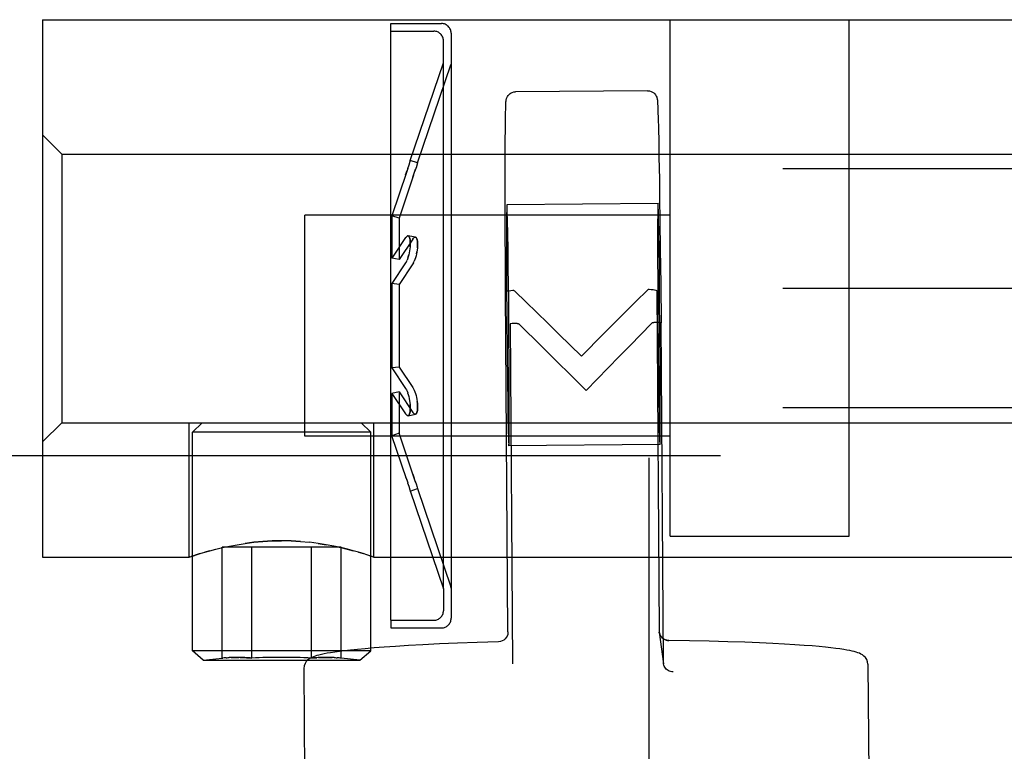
# Model space of a CAD drawing. Header units: inches. Extents: x 0 to 193, y 0 to 125.
# Tile 50 of 99: x 89.064 to 90.094, y 78.671 to 79.436. Entities that reach past the tile are written whole.
import ezdxf

# ---------------------------------------------------------------- set-up
doc = ezdxf.new("R2010")
doc.units = ezdxf.units.IN
doc.header["$LTSCALE"] = 10.63801
doc.header["$MEASUREMENT"] = 0
doc.linetypes.add('HIDDEN', pattern=[0.2, 0.1, -0.1])
doc.layers.add('DEFAULT_2', color=8, linetype='HIDDEN')

msp = doc.modelspace()

# ---------------------------------------------------------------- linework, layer by layer
at = {"layer": 'DEFAULT_2', "color": 8, "linetype": 'HIDDEN'}
for p, q in [((89.0878, 79.4358), (89.0878, 78.8738)), ((89.0878, 79.4358), (90.5878, 79.4358)), ((89.4521, 79.4238), (89.4521, 79.4318)), ((89.4521, 79.4318), (89.5051, 79.4318)), ((89.7441, 78.8958), (89.7441, 79.4358)), ((89.9316, 78.8958), (89.9316, 79.4358)), ((89.4521, 78.8078), (89.4521, 79.4238)), ((89.4521, 79.4238), (89.4971, 79.4238)), ((89.5151, 79.4218), (89.5151, 78.8098)), ((89.5071, 79.3908), (89.5071, 79.4138)), ((89.4723, 79.2885), (89.5071, 79.3908)), ((89.4799, 79.286), (89.5148, 79.3887)), ((89.5071, 78.8408), (89.5071, 79.3908)), ((89.5151, 79.3903), (89.5148, 79.3887)), ((89.7206, 79.3615), (89.5826, 79.3604)), ((89.5723, 79.3469), (89.5724, 79.3479)), ((89.5723, 79.3457), (89.5723, 79.3469)), ((89.731, 79.3487), (89.7311, 79.3473)), ((89.7311, 79.3473), (89.7312, 79.3456)), ((89.5721, 79.3388), (89.5722, 79.3423)), ((89.5721, 79.3341), (89.5721, 79.3388)), ((89.5722, 79.3423), (89.5723, 79.3442)), ((89.5723, 79.3442), (89.5723, 79.3457)), ((89.7312, 79.3456), (89.7313, 79.3434)), ((89.7313, 79.3434), (89.7314, 79.3391)), ((89.7314, 79.3391), (89.7316, 79.3331)), ((89.7316, 79.3331), (89.7319, 79.3215)), ((89.5718, 79.3084), (89.5719, 79.3226)), ((89.7319, 79.3215), (89.7322, 79.3091)), ((89.1078, 79.2953), (89.0878, 79.3153)), ((89.5718, 79.2936), (89.5718, 79.3084)), ((89.7322, 79.3091), (89.7325, 79.2921)), ((89.1078, 79.2953), (89.1078, 79.0143)), ((89.1078, 79.2953), (90.5678, 79.2953)), ((89.472, 79.2874), (89.4708, 79.2836)), ((89.4724, 79.2887), (89.4717, 79.2863)), ((89.48, 79.2861), (89.4724, 79.2887)), ((89.48, 79.2861), (89.4792, 79.2838)), ((89.5717, 79.274), (89.5718, 79.2936)), ((89.7325, 79.2921), (89.7329, 79.2691)), ((90.9258, 79.2798), (68.9258, 79.2798)), ((89.4683, 79.2759), (89.4531, 79.2308)), ((89.4675, 79.2737), (89.469, 79.278)), ((89.4697, 79.2801), (89.4683, 79.2759)), ((89.4708, 79.2837), (89.4696, 79.28)), ((89.4751, 79.2711), (89.4766, 79.2754)), ((89.4759, 79.2733), (89.4779, 79.2794)), ((89.4784, 79.2811), (89.4772, 79.2775)), ((89.4796, 79.2849), (89.4784, 79.281)), ((89.4759, 79.2733), (89.4606, 79.2282)), ((89.5717, 79.2478), (89.5717, 79.274)), ((89.7329, 79.2691), (89.7332, 79.2494)), ((89.5718, 79.2131), (89.5717, 79.2478)), ((89.7332, 79.2494), (89.7335, 79.2252)), ((89.7315, 79.2435), (89.5735, 79.2423)), ((89.5742, 79.2255), (89.5739, 79.2352)), ((89.7321, 79.2267), (89.7319, 79.2364)), ((89.3621, 79.0003), (89.3621, 79.2313)), ((89.7441, 79.2313), (89.3621, 79.2313)), ((89.4531, 79.2308), (89.4531, 79.1866)), ((89.4606, 79.2282), (89.4531, 79.2308)), ((89.4606, 79.2282), (89.4606, 79.185)), ((89.5744, 79.2121), (89.5742, 79.2255)), ((89.7324, 79.2133), (89.7321, 79.2267)), ((89.7335, 79.2252), (89.7339, 79.1956)), ((89.5719, 79.1838), (89.5718, 79.2131)), ((89.5731, 79.2212), (89.5731, 79.2066)), ((89.7311, 79.2224), (89.7311, 79.2078)), ((89.7327, 79.1966), (89.7324, 79.2133)), ((89.4675, 79.2079), (89.4531, 79.1866)), ((89.4751, 79.2064), (89.4606, 79.185)), ((89.4675, 79.2079), (89.4683, 79.2089)), ((89.4778, 79.2084), (89.4702, 79.2099)), ((89.4778, 79.2084), (89.4702, 79.2099)), ((89.4751, 79.2064), (89.4759, 79.2074)), ((89.5731, 79.2066), (89.5731, 79.189)), ((89.5747, 79.1954), (89.5744, 79.2121)), ((89.7311, 79.2078), (89.7311, 79.1902)), ((89.4717, 79.1942), (89.4713, 79.1919)), ((89.472, 79.1963), (89.4717, 79.194)), ((89.4722, 79.1984), (89.472, 79.1961)), ((89.4789, 79.1909), (89.4793, 79.193)), ((89.4798, 79.1972), (89.4795, 79.1949)), ((89.5749, 79.176), (89.5747, 79.1954)), ((89.7329, 79.1772), (89.7327, 79.1966)), ((89.7339, 79.1956), (89.7343, 79.1597)), ((89.4606, 79.185), (89.4531, 79.1866)), ((89.4683, 79.1828), (89.4675, 79.1815)), ((89.4683, 79.1828), (89.469, 79.1843)), ((89.4697, 79.186), (89.469, 79.1843)), ((89.4703, 79.1879), (89.4696, 79.186)), ((89.4703, 79.1879), (89.4708, 79.1899)), ((89.4759, 79.1817), (89.4766, 79.1832)), ((89.4772, 79.1849), (89.4766, 79.1832)), ((89.4779, 79.1868), (89.4772, 79.1849)), ((89.4784, 79.1888), (89.4778, 79.1867)), ((89.4789, 79.1909), (89.4784, 79.1887)), ((89.5721, 79.151), (89.5719, 79.1838)), ((89.5731, 79.189), (89.5732, 79.158)), ((89.7311, 79.1902), (89.7312, 79.1592)), ((89.4675, 79.1815), (89.4531, 79.16)), ((89.4751, 79.1805), (89.4606, 79.159)), ((89.4759, 79.1817), (89.4751, 79.1805)), ((89.5753, 79.1434), (89.5749, 79.176)), ((89.7332, 79.1446), (89.7329, 79.1772)), ((90.9258, 79.1548), (68.9258, 79.1548)), ((89.4531, 79.16), (89.4531, 79.0716)), ((89.4606, 79.159), (89.4531, 79.16)), ((89.4606, 79.159), (89.4606, 79.0726)), ((89.5732, 79.158), (89.5735, 79.1239)), ((89.582, 79.1516), (89.5933, 79.1407)), ((89.7301, 79.1521), (89.7326, 78.7968)), ((89.7312, 79.1592), (89.7314, 79.1251)), ((89.7343, 79.1597), (89.7347, 79.1188)), ((89.5746, 78.7956), (89.5721, 79.1509)), ((89.5755, 79.1087), (89.5753, 79.1434)), ((89.7335, 79.1099), (89.7332, 79.1446)), ((89.5735, 79.1239), (89.5737, 79.0892)), ((89.7314, 79.1251), (89.7317, 79.0904)), ((89.5767, 79.1176), (89.5792, 78.7622)), ((89.6095, 79.0944), (89.5868, 79.117)), ((89.7337, 79.0758), (89.7335, 79.1099)), ((89.7372, 78.7634), (89.7347, 79.1188)), ((89.5758, 79.0746), (89.5755, 79.1087)), ((89.6279, 79.1069), (89.6514, 79.0838)), ((89.7317, 79.0904), (89.7321, 79.0578)), ((89.5737, 79.0892), (89.5741, 79.0565)), ((89.4606, 79.0726), (89.4531, 79.0716)), ((89.4531, 79.0716), (89.4675, 79.0501)), ((89.4606, 79.0726), (89.4751, 79.0511)), ((89.5759, 79.0436), (89.5758, 79.0746)), ((89.7339, 79.0448), (89.7337, 79.0758)), ((89.6563, 79.0482), (89.6445, 79.0598)), ((89.4675, 79.0501), (89.4683, 79.0488)), ((89.4683, 79.0488), (89.469, 79.0473)), ((89.4751, 79.0511), (89.4759, 79.0499)), ((89.4759, 79.0499), (89.4766, 79.0484)), ((89.4766, 79.0484), (89.4772, 79.0467)), ((89.5741, 79.0565), (89.5743, 79.0372)), ((89.7321, 79.0578), (89.7323, 79.0384)), ((89.4606, 79.0466), (89.4531, 79.045)), ((89.4531, 79.045), (89.4531, 79.0008)), ((89.4531, 79.045), (89.4675, 79.0237)), ((89.4606, 79.0466), (89.4606, 79.0034)), ((89.4606, 79.0466), (89.4751, 79.0252)), ((89.469, 79.0473), (89.4697, 79.0456)), ((89.4696, 79.0457), (89.4703, 79.0437)), ((89.4703, 79.0438), (89.4708, 79.0417)), ((89.4708, 79.0418), (89.4713, 79.0396)), ((89.4713, 79.0397), (89.4717, 79.0374)), ((89.4772, 79.0467), (89.4779, 79.0448)), ((89.4778, 79.0449), (89.4784, 79.0428)), ((89.4784, 79.0429), (89.4789, 79.0407)), ((89.4788, 79.0409), (89.4793, 79.0386)), ((89.5759, 79.0259), (89.5759, 79.0436)), ((89.7323, 79.0384), (89.7326, 79.0217)), ((89.7339, 79.0271), (89.7339, 79.0448)), ((90.9258, 79.0298), (68.9258, 79.0298)), ((89.4717, 79.0376), (89.472, 79.0353)), ((89.5743, 79.0372), (89.5746, 79.0205)), ((89.4683, 79.0227), (89.4675, 79.0237)), ((89.4702, 79.0217), (89.4778, 79.0232)), ((89.4702, 79.0217), (89.4778, 79.0232)), ((89.4759, 79.0242), (89.4751, 79.0252)), ((89.5746, 79.0205), (89.5748, 79.0071)), ((89.5759, 79.0113), (89.5759, 79.0259)), ((89.7326, 79.0217), (89.7328, 79.0083)), ((89.7338, 79.0125), (89.7339, 79.0271)), ((89.1078, 79.0143), (89.0878, 78.9943)), ((89.1078, 79.0143), (90.5678, 79.0143)), ((89.2413, 78.8738), (89.2413, 79.0143)), ((89.2546, 79.0143), (89.2446, 79.0043)), ((89.4211, 79.0143), (89.4311, 79.0043)), ((89.4343, 78.8738), (89.4343, 79.0143)), ((89.5748, 79.0071), (89.5751, 78.9974)), ((89.7328, 79.0083), (89.7331, 78.9986)), ((89.2446, 78.7758), (89.2446, 79.0043)), ((89.4311, 79.0043), (89.2446, 79.0043)), ((89.7441, 79.0003), (89.3621, 79.0003)), ((89.4311, 78.7758), (89.4311, 79.0043)), ((89.4606, 79.0034), (89.4531, 79.0008)), ((89.4683, 78.9557), (89.4531, 79.0008)), ((89.4759, 78.9583), (89.4606, 79.0034)), ((89.7335, 78.9915), (89.5755, 78.9903)), ((89.7968, 78.9798), (78.8968, 78.9798)), ((89.7218, 78.9778), (89.7218, 46.9818)), ((89.4675, 78.9579), (89.469, 78.9536)), ((89.4683, 78.9557), (89.4697, 78.9515)), ((89.4751, 78.9605), (89.4766, 78.9562)), ((89.4778, 78.9523), (89.4759, 78.9583)), ((89.4696, 78.9516), (89.4708, 78.9479)), ((89.4708, 78.948), (89.472, 78.9442)), ((89.4724, 78.9429), (89.48, 78.9455)), ((89.4772, 78.9541), (89.4784, 78.9505)), ((89.4784, 78.9506), (89.4796, 78.9468)), ((89.4795, 78.9468), (89.48, 78.9455)), ((89.48, 78.9455), (89.4799, 78.9457)), ((89.4799, 78.9456), (89.5148, 78.8429)), ((89.472, 78.9443), (89.4724, 78.9429)), ((89.4724, 78.9429), (89.4723, 78.9431)), ((89.4723, 78.9431), (89.5071, 78.8408)), ((89.7441, 78.8958), (89.9316, 78.8958)), ((89.2691, 78.8821), (89.276, 78.8837)), ((89.2755, 78.7682), (89.2755, 78.8843)), ((89.4002, 78.8843), (89.2755, 78.8843)), ((89.2759, 78.8837), (89.2834, 78.8853)), ((89.2833, 78.8853), (89.2913, 78.8868)), ((89.3066, 78.7682), (89.3066, 78.8843)), ((89.369, 78.7682), (89.369, 78.8843)), ((89.3759, 78.8882), (89.3843, 78.8868)), ((89.4002, 78.7682), (89.4002, 78.8843)), ((89.0878, 78.8738), (89.2413, 78.8738)), ((89.2413, 78.8738), (89.2432, 78.8744)), ((89.2418, 78.874), (89.2413, 78.8738)), ((89.2629, 78.8805), (89.2574, 78.8789)), ((89.2629, 78.8805), (89.2691, 78.8821)), ((89.4183, 78.8789), (89.423, 78.8775)), ((89.427, 78.8762), (89.423, 78.8775)), ((89.4343, 78.8738), (90.2413, 78.8738)), ((89.5151, 78.8413), (89.5148, 78.8429)), ((89.5071, 78.8408), (89.5071, 78.8178)), ((89.4521, 78.8078), (89.4521, 78.7998)), ((89.4521, 78.8078), (89.4971, 78.8078)), ((89.4521, 78.7998), (89.5051, 78.7998)), ((89.7326, 78.7968), (89.7327, 78.7955)), ((89.7327, 78.7955), (89.7373, 78.7622)), ((89.4311, 78.7758), (89.2446, 78.7758)), ((89.2559, 78.7659), (89.2446, 78.7758)), ((89.4198, 78.7659), (89.4311, 78.7758)), ((89.2559, 78.7659), (89.2755, 78.7682)), ((89.2559, 78.7659), (89.4198, 78.7659)), ((89.2755, 78.7682), (89.2765, 78.7683)), ((89.4198, 78.7659), (89.4002, 78.7682)), ((89.7373, 78.7622), (89.7372, 78.7634)), ((89.9511, 78.7617), (89.9566, 77.9961)), ((89.3611, 78.7574), (89.3638, 78.3851))]:
    msp.add_line(p, q, dxfattribs=at)
for points in [[(89.5724, 79.3479), (89.5724, 79.3488), (89.5724, 79.3491), (89.5725, 79.3495), (89.5725, 79.3498), (89.5725, 79.3501), (89.5725, 79.3504), (89.5726, 79.3506), (89.5726, 79.3509), (89.5726, 79.3512), (89.5727, 79.3514), (89.5727, 79.3517), (89.5728, 79.352), (89.5728, 79.3524), (89.5729, 79.3529), (89.5731, 79.3534), (89.5733, 79.3541), (89.5736, 79.3547), (89.574, 79.3555), (89.5747, 79.3565), (89.5754, 79.3573), (89.5761, 79.3579), (89.5768, 79.3585), (89.5778, 79.3592), (89.5791, 79.3598), (89.5807, 79.3602), (89.5826, 79.3604)], [(89.7206, 79.3615), (89.7225, 79.3613), (89.7243, 79.3608), (89.7258, 79.3601), (89.7271, 79.3592), (89.7281, 79.3582), (89.729, 79.3571), (89.7297, 79.3559), (89.7301, 79.3548), (89.7304, 79.3541), (89.7305, 79.3535), (89.7306, 79.353), (89.7307, 79.3526), (89.7307, 79.3522), (89.7308, 79.3519), (89.7308, 79.3515), (89.7308, 79.3512), (89.7309, 79.3508), (89.7309, 79.3503), (89.7309, 79.3498), (89.731, 79.3493), (89.731, 79.3487)], [(89.5719, 79.3226), (89.572, 79.3322), (89.5721, 79.3341)], [(89.5735, 79.2423), (89.5735, 79.2422), (89.5734, 79.2413), (89.5733, 79.2393), (89.5733, 79.2363), (89.5732, 79.2323), (89.5731, 79.2212)], [(89.5739, 79.2352), (89.5738, 79.2385), (89.5737, 79.2408), (89.5736, 79.242), (89.5735, 79.2423)], [(89.7315, 79.2435), (89.7315, 79.2434), (89.7314, 79.2425), (89.7313, 79.2405), (89.7313, 79.2375), (89.7312, 79.2335), (89.7311, 79.2224)], [(89.7319, 79.2364), (89.7318, 79.2397), (89.7317, 79.242), (89.7316, 79.2433), (89.7315, 79.2435)], [(89.4702, 79.2099), (89.4696, 79.2099), (89.469, 79.2095), (89.4683, 79.2089)], [(89.469, 79.2095), (89.4697, 79.2099), (89.4702, 79.2099)], [(89.4722, 79.1984), (89.4723, 79.2005), (89.4724, 79.2024), (89.4723, 79.2041), (89.4722, 79.2057), (89.472, 79.207), (89.4717, 79.2081), (89.4713, 79.209), (89.4708, 79.2096), (89.4702, 79.2099)], [(89.4702, 79.2099), (89.4703, 79.2099), (89.4708, 79.2096), (89.4713, 79.2089), (89.4717, 79.208), (89.472, 79.2069), (89.4722, 79.2055), (89.4723, 79.2039), (89.4724, 79.2021), (89.4723, 79.2002), (89.4722, 79.1982)], [(89.4778, 79.2084), (89.4772, 79.2084), (89.4766, 79.2081), (89.4759, 79.2074)], [(89.4766, 79.2081), (89.4772, 79.2084), (89.4778, 79.2084)], [(89.4798, 79.1972), (89.4799, 79.1992), (89.48, 79.2011), (89.4799, 79.2028), (89.4798, 79.2043), (89.4795, 79.2057), (89.4792, 79.2067), (89.4788, 79.2076), (89.4784, 79.2082), (89.4778, 79.2084)], [(89.4778, 79.2084), (89.4784, 79.2081), (89.4789, 79.2075), (89.4793, 79.2067), (89.4796, 79.2055), (89.4798, 79.2042), (89.4799, 79.2026), (89.48, 79.2008), (89.4799, 79.199), (89.4798, 79.197)], [(89.4796, 79.1951), (89.4792, 79.1928), (89.4788, 79.1907)], [(89.4713, 79.192), (89.4708, 79.1898), (89.4703, 79.1878)], [(89.5721, 79.151), (89.5723, 79.1513), (89.573, 79.1517), (89.5741, 79.1521), (89.5756, 79.1524), (89.5775, 79.1526), (89.5796, 79.1528)], [(89.582, 79.1516), (89.5816, 79.152), (89.5812, 79.1523), (89.5808, 79.1525), (89.5804, 79.1527), (89.58, 79.1527), (89.5796, 79.1528)], [(89.6861, 79.1188), (89.7088, 79.1416), (89.72, 79.1527)], [(89.7224, 79.1539), (89.722, 79.1538), (89.7216, 79.1537), (89.7211, 79.1536), (89.7207, 79.1533), (89.7204, 79.153), (89.72, 79.1527)], [(89.7224, 79.1539), (89.7245, 79.1537), (89.7263, 79.1535), (89.7279, 79.1533), (89.7291, 79.1529), (89.7298, 79.1526), (89.7301, 79.1521)], [(89.5933, 79.1407), (89.6162, 79.1183), (89.6279, 79.1069)], [(89.5843, 79.1182), (89.5822, 79.1181), (89.5804, 79.1181), (89.5788, 79.118), (89.5777, 79.1178), (89.5769, 79.1177), (89.5767, 79.1176)], [(89.5843, 79.1182), (89.5847, 79.1182), (89.5852, 79.1181), (89.5856, 79.1179), (89.586, 79.1177), (89.5864, 79.1174), (89.5868, 79.117)], [(89.6514, 79.0838), (89.6746, 79.1073), (89.6861, 79.1188)], [(89.7247, 79.1181), (89.7024, 79.0951), (89.691, 79.0835)], [(89.7247, 79.1181), (89.7251, 79.1184), (89.7255, 79.1187), (89.7259, 79.119), (89.7263, 79.1192), (89.7267, 79.1193), (89.7272, 79.1193)], [(89.7347, 79.1188), (89.7344, 79.1189), (89.7337, 79.119), (89.7326, 79.1191), (89.7311, 79.1192), (89.7292, 79.1193), (89.7272, 79.1193)], [(89.6445, 79.0598), (89.6211, 79.0829), (89.6095, 79.0944)], [(89.691, 79.0835), (89.668, 79.06), (89.6563, 79.0482)], [(89.4792, 79.0388), (89.4796, 79.0365), (89.4798, 79.0344), (89.4799, 79.0324), (89.48, 79.0305), (89.4799, 79.0288), (89.4798, 79.0273), (89.4795, 79.026), (89.4792, 79.0249), (89.4788, 79.024), (89.4784, 79.0234), (89.4778, 79.0232)], [(89.472, 79.0355), (89.4722, 79.0332), (89.4723, 79.0312), (89.4724, 79.0293), (89.4723, 79.0275), (89.4722, 79.0259), (89.472, 79.0246), (89.4717, 79.0235), (89.4713, 79.0226), (89.4708, 79.022), (89.4702, 79.0217)], [(89.4702, 79.0217), (89.4703, 79.0217), (89.4708, 79.022), (89.4713, 79.0227), (89.4717, 79.0236), (89.472, 79.0247), (89.4722, 79.0261), (89.4723, 79.0277), (89.4724, 79.0295), (89.4723, 79.0314), (89.4722, 79.0334)], [(89.4778, 79.0232), (89.4784, 79.0235), (89.4789, 79.0241), (89.4793, 79.0249), (89.4796, 79.0261), (89.4798, 79.0274), (89.4799, 79.029), (89.48, 79.0308), (89.4799, 79.0326), (89.4798, 79.0346), (89.4795, 79.0367)], [(89.4683, 79.0227), (89.469, 79.0221), (89.4697, 79.0217), (89.4702, 79.0217)], [(89.4702, 79.0217), (89.4696, 79.0217), (89.469, 79.0221)], [(89.4759, 79.0242), (89.4766, 79.0235), (89.4772, 79.0232), (89.4778, 79.0232)], [(89.4778, 79.0232), (89.4772, 79.0232), (89.4766, 79.0235)], [(89.5755, 78.9903), (89.5755, 78.9903), (89.5756, 78.9913), (89.5757, 78.9932), (89.5757, 78.9963), (89.5758, 79.0003), (89.5759, 79.0113)], [(89.7335, 78.9915), (89.7335, 78.9916), (89.7336, 78.9925), (89.7336, 78.9944), (89.7337, 78.9975), (89.7338, 79.0015), (89.7338, 79.0125)], [(89.5751, 78.9974), (89.5752, 78.9941), (89.5753, 78.9918), (89.5754, 78.9905), (89.5755, 78.9903)], [(89.7331, 78.9986), (89.7332, 78.9953), (89.7333, 78.993), (89.7334, 78.9917), (89.7335, 78.9915)], [(89.2913, 78.8868), (89.2998, 78.8882), (89.3088, 78.8893), (89.3182, 78.8902), (89.3279, 78.8907), (89.3378, 78.8909)], [(89.3378, 78.8909), (89.3278, 78.8907), (89.3182, 78.8902), (89.3088, 78.8893), (89.2997, 78.8882)], [(89.3575, 78.8902), (89.3478, 78.8907), (89.3378, 78.8909)], [(89.3478, 78.8907), (89.3575, 78.8902), (89.3669, 78.8893)], [(89.3844, 78.8868), (89.3759, 78.8882), (89.3669, 78.8893)], [(89.4128, 78.8805), (89.4066, 78.8821), (89.3997, 78.8837), (89.3923, 78.8853), (89.3843, 78.8868)], [(89.3923, 78.8853), (89.3997, 78.8837), (89.4065, 78.8821), (89.4127, 78.8805)], [(89.2432, 78.8744), (89.2455, 78.8752), (89.2486, 78.8762), (89.2526, 78.8775)], [(89.2526, 78.8775), (89.2486, 78.8762), (89.2455, 78.8752), (89.2432, 78.8744)], [(89.2526, 78.8775), (89.2574, 78.8789), (89.2629, 78.8805)], [(89.4231, 78.8775), (89.4183, 78.8789), (89.4127, 78.8805)], [(89.4325, 78.8744), (89.4302, 78.8752), (89.427, 78.8762)], [(89.4302, 78.8752), (89.4325, 78.8744), (89.4343, 78.8738)], [(89.5746, 78.7956), (89.5746, 78.7947), (89.5743, 78.7929), (89.5737, 78.7912), (89.5728, 78.7897), (89.5716, 78.7882), (89.5701, 78.7871), (89.5685, 78.7861), (89.5667, 78.7855), (89.5648, 78.7852), (89.5645, 78.7852)], [(89.7429, 78.7866), (89.7427, 78.7866), (89.7409, 78.7868), (89.7392, 78.7873), (89.7376, 78.7881), (89.7362, 78.7891), (89.735, 78.7904), (89.734, 78.7917), (89.7333, 78.7932), (89.7328, 78.7948), (89.7327, 78.7955)], [(89.7327, 78.7955), (89.733, 78.7943), (89.7334, 78.7931)], [(89.7339, 78.7919), (89.7346, 78.7908), (89.7355, 78.7898), (89.7365, 78.7889), (89.7375, 78.7881), (89.7387, 78.7875), (89.74, 78.787), (89.7414, 78.7867), (89.7427, 78.7866)], [(89.5645, 78.7852), (89.5424, 78.7845), (89.5219, 78.7838), (89.5028, 78.783), (89.4855, 78.7821), (89.4704, 78.7813), (89.4569, 78.7805), (89.445, 78.7796), (89.4346, 78.7788), (89.4253, 78.778), (89.4172, 78.7773), (89.41, 78.7765), (89.4037, 78.7758), (89.3982, 78.7751), (89.3934, 78.7744), (89.3891, 78.7738), (89.3854, 78.7732), (89.3822, 78.7726), (89.3794, 78.772), (89.3769, 78.7714), (89.3748, 78.7708), (89.3728, 78.7702), (89.3711, 78.7696), (89.3695, 78.7689), (89.368, 78.7682), (89.3665, 78.7673), (89.365, 78.7661), (89.3636, 78.7645), (89.3623, 78.7626), (89.3614, 78.7602), (89.3611, 78.7574)], [(89.9511, 78.7617), (89.9507, 78.7644), (89.9498, 78.7668), (89.9484, 78.7688), (89.9469, 78.7704), (89.9453, 78.7715), (89.9438, 78.7724), (89.9422, 78.7732), (89.9406, 78.7738), (89.9388, 78.7744), (89.9368, 78.775), (89.9345, 78.7755), (89.932, 78.7761), (89.929, 78.7766), (89.9257, 78.7772), (89.9218, 78.7778), (89.9174, 78.7784), (89.9124, 78.779), (89.9067, 78.7796), (89.9002, 78.7802), (89.8927, 78.7809), (89.8843, 78.7815), (89.8747, 78.7822), (89.8639, 78.7828), (89.8517, 78.7835), (89.8378, 78.7841), (89.8222, 78.7847), (89.8045, 78.7853), (89.7851, 78.7858), (89.7646, 78.7863), (89.7429, 78.7866)], [(89.2797, 78.7685), (89.2787, 78.7685), (89.2776, 78.7684), (89.2765, 78.7683), (89.2755, 78.7682)], [(89.2797, 78.7685), (89.2808, 78.7686), (89.2819, 78.7687), (89.283, 78.7688)], [(89.3066, 78.7682), (89.3048, 78.7684), (89.3029, 78.7685), (89.3011, 78.7686), (89.2994, 78.7687), (89.2977, 78.7688), (89.2961, 78.7689), (89.2946, 78.7689), (89.2932, 78.7689), (89.2918, 78.769), (89.2906, 78.769), (89.2894, 78.769), (89.2883, 78.7689), (89.2872, 78.7689), (89.2861, 78.7689), (89.2851, 78.7688), (89.284, 78.7688), (89.283, 78.7688)], [(89.2851, 78.7688), (89.2861, 78.7689), (89.2872, 78.7689), (89.2883, 78.7689), (89.2894, 78.769), (89.2906, 78.769), (89.2918, 78.769), (89.2932, 78.7689)], [(89.2946, 78.7689), (89.2961, 78.7689), (89.2977, 78.7688), (89.2994, 78.7687), (89.3011, 78.7686), (89.3029, 78.7685), (89.3048, 78.7684), (89.3066, 78.7682)], [(89.3927, 78.7688), (89.3916, 78.7688), (89.3906, 78.7688), (89.3895, 78.7689), (89.3885, 78.7689), (89.3874, 78.7689), (89.3862, 78.769), (89.3851, 78.769), (89.3838, 78.769), (89.3825, 78.7689), (89.381, 78.7689), (89.3795, 78.7689), (89.3779, 78.7688), (89.3762, 78.7687), (89.3745, 78.7686), (89.3727, 78.7685), (89.3709, 78.7684), (89.369, 78.7682)], [(89.369, 78.7682), (89.3709, 78.7684), (89.3727, 78.7685), (89.3745, 78.7686)], [(89.3763, 78.7687), (89.3779, 78.7688), (89.3795, 78.7689), (89.381, 78.7689), (89.3825, 78.7689), (89.3838, 78.769), (89.3851, 78.769), (89.3862, 78.769), (89.3874, 78.7689), (89.3885, 78.7689), (89.3895, 78.7689), (89.3906, 78.7688)], [(89.3927, 78.7688), (89.3937, 78.7687), (89.3948, 78.7686), (89.3959, 78.7685)], [(89.4002, 78.7682), (89.3991, 78.7683), (89.3981, 78.7684), (89.397, 78.7685), (89.3959, 78.7685)], [(89.7472, 78.7539), (89.7459, 78.7539), (89.7446, 78.7541), (89.7433, 78.7545), (89.7421, 78.7551), (89.741, 78.7558), (89.74, 78.7566), (89.7392, 78.7576), (89.7385, 78.7586), (89.738, 78.7598), (89.7376, 78.7609), (89.7373, 78.7622)]]:
    msp.add_lwpolyline(points, dxfattribs=at)
for centre, radius, start, end in [((89.5051, 79.4218), 0.01, 360, 90), ((89.4971, 79.4138), 0.01, 360, 90), ((89.4971, 78.8178), 0.01, 270, 0), ((89.5051, 78.8098), 0.01, 270, 0), ((89.3378, 78.1463), 0.6227, 87.13, 92.87)]:
    msp.add_arc(centre, radius, start, end, dxfattribs=at)

doc.saveas('drawing.dxf')
